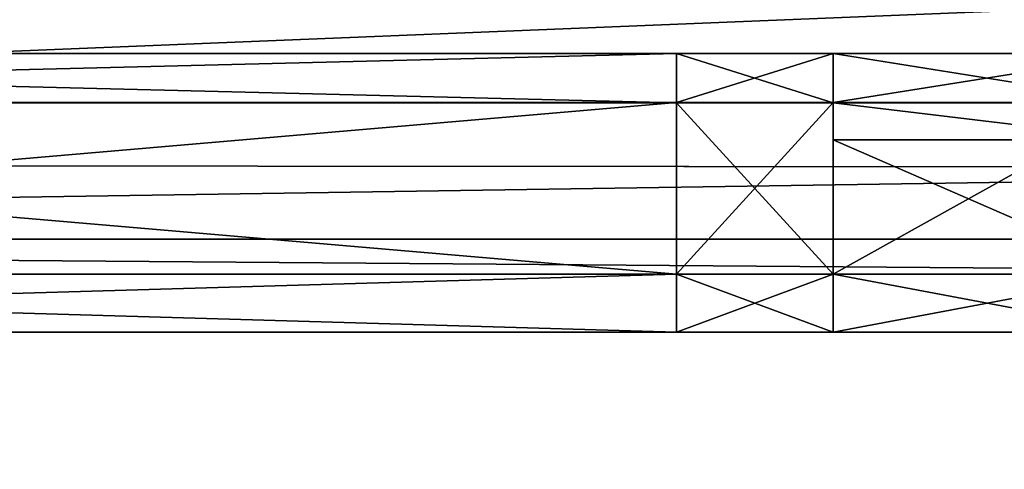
# Model space of a CAD drawing. Extents: x 0 to 31, y 0 to 21.2.
# Tile 205 of 256: x 16.4 to 19, y 4.2 to 5.4. Entities that reach past the tile are written whole.
import ezdxf

# ---------------------------------------------------------------- set-up
doc = ezdxf.new("R2010")
doc.units = 0
doc.header["$MEASUREMENT"] = 0
doc.layers.get('0').update_dxf_attribs({"color": 13, "linetype": 'CONTINUOUS'})
for name, color, linetype in [('CAST_IRON', 250, 'CONTINUOUS'), ('GALVANIZED_METAL', 252, 'CONTINUOUS'), ('GRATES', 250, 'CONTINUOUS')]:
    doc.layers.add(name, color=color, linetype=linetype)

# ---------------------------------------------------------------- blocks, each defined once
blk = doc.blocks.new('NGM5058UC_TRADECAD_DXF')
at = {"layer": 'CAST_IRON', "color": 0}
for p, q in [((-6.3957, -5.57645, 0.42515), (6.0136, -5.58635, 0.43355)), ((-6.3957, -5.57645, 0.42515), (6.0136, -5.58635, 0.43355)), ((-6.3929, -5.77405, 0.58145), (5.9703, -5.77405, 0.58145)), ((-6.3929, -5.77405, 0.58145), (5.9703, -5.77405, 0.58145))]:
    blk.add_line(p, q, dxfattribs=at)
at = {"layer": 'GRATES', "color": 0}
for p, q in [((2.5976, -5.28825, 0.70725), (-2.6253, -5.28825, 0.70725)), ((-2.6253, -5.28825, 0.98805), (2.5976, -5.28825, 0.98805)), ((-2.6253, -5.28825, 0.98805), (2.5976, -5.28825, 0.98805)), ((2.5976, -5.28825, 0.70725), (-2.6253, -5.28825, 0.70725)), ((2.5976, -5.41725, 0.70725), (2.5976, -5.28825, 0.70725)), ((2.5976, -5.41655, 0.98805), (2.5976, -5.28825, 0.98805)), ((2.5976, -5.28825, 0.98805), (3.0073, -5.28825, 0.98805)), ((2.5976, -5.28825, 0.98805), (3.0073, -5.28825, 0.98805)), ((2.5976, -5.28825, 0.98805), (2.5976, -5.28825, 0.70725)), ((2.5976, -5.28825, 0.70725), (3.0073, -5.28825, 0.70725)), ((2.5976, -5.41655, 0.98805), (2.5976, -5.28825, 0.98805)), ((2.5976, -5.28825, 0.70725), (3.0073, -5.28825, 0.70725)), ((2.5976, -5.41725, 0.70725), (2.5976, -5.28825, 0.70725)), ((2.5976, -5.28825, 0.98805), (2.5976, -5.28825, 0.70725)), ((3.0073, -5.41655, 0.98805), (3.0073, -5.28825, 0.98805)), ((3.0073, -5.28825, 0.98805), (3.8152, -5.28825, 0.98805)), ((3.0073, -5.28825, 0.98805), (3.8152, -5.28825, 0.98805)), ((3.0073, -5.28825, 0.98805), (3.0073, -5.28825, 0.70725)), ((3.0073, -5.28825, 0.70725), (3.8152, -5.28825, 0.70725)), ((3.0073, -5.41655, 0.98805), (3.0073, -5.28825, 0.98805)), ((3.0073, -5.28825, 0.98805), (3.0073, -5.28825, 0.70725)), ((3.0073, -5.28825, 0.70725), (3.8152, -5.28825, 0.70725)), ((3.0073, -5.28825, 0.70725), (3.0073, -5.41725, 0.70725)), ((3.0073, -5.28825, 0.70725), (3.0073, -5.41725, 0.70725)), ((2.5976, -5.41655, 0.98805), (-2.6253, -5.41715, 0.98805)), ((2.5976, -5.41655, 0.98805), (-2.6253, -5.41715, 0.98805)), ((-2.6253, -5.41725, 0.70725), (2.5976, -5.41725, 0.70725)), ((-2.6253, -5.41725, 0.70725), (2.5976, -5.41725, 0.70725)), ((2.5976, -5.86525, 0.98805), (2.5976, -5.41655, 0.98805)), ((2.5976, -5.41655, 0.98805), (3.0073, -5.41655, 0.98805)), ((2.5976, -5.41655, 0.98805), (3.0073, -5.41655, 0.98805)), ((2.5976, -5.86525, 0.98805), (2.5976, -5.41655, 0.98805)), ((2.5976, -5.41725, 0.70725), (3.0073, -5.41725, 0.70725)), ((3.0073, -5.41725, 0.59795), (2.5976, -5.41725, 0.59795)), ((2.5976, -5.41725, 0.59795), (2.5976, -5.86535, 0.59795)), ((2.5976, -5.41725, 0.70725), (3.0073, -5.41725, 0.70725)), ((2.5976, -5.41725, 0.70725), (2.5976, -5.41725, 0.59795)), ((3.0073, -5.41725, 0.59795), (2.5976, -5.41725, 0.59795)), ((2.5976, -5.41725, 0.70725), (2.5976, -5.41725, 0.59795)), ((2.5976, -5.41725, 0.70725), (2.5976, -5.86535, 0.70725)), ((2.5976, -5.41725, 0.59795), (2.5976, -5.86535, 0.59795)), ((2.5976, -5.41725, 0.70725), (2.5976, -5.86535, 0.70725)), ((3.0073, -5.86525, 0.98805), (3.0073, -5.41655, 0.98805)), ((3.0073, -5.41655, 0.98805), (3.8152, -5.41655, 0.98805)), ((3.0073, -5.41655, 0.98805), (3.8152, -5.41655, 0.98805)), ((3.0073, -5.86525, 0.98805), (3.0073, -5.41655, 0.98805)), ((3.8152, -5.41725, 0.30795), (3.0073, -5.41725, 0.30795)), ((3.0073, -5.41725, 0.30795), (3.0073, -5.51425, 0.30795)), ((3.0073, -5.41725, 0.70725), (3.8152, -5.41725, 0.70725)), ((3.0073, -5.86535, 0.59795), (3.0073, -5.41725, 0.59795)), ((3.0073, -5.41725, 0.70725), (3.8152, -5.41725, 0.70725)), ((3.0073, -5.41725, 0.70725), (3.0073, -5.41725, 0.59795)), ((3.0073, -5.41725, 0.59795), (3.8152, -5.41725, 0.59795)), ((3.0073, -5.41725, 0.70725), (3.0073, -5.41725, 0.59795)), ((3.0073, -5.41725, 0.30795), (3.0073, -5.51425, 0.30795)), ((3.0073, -5.41725, 0.30795), (3.0073, -5.41725, 0.59795)), ((3.0073, -5.86535, 0.59795), (3.0073, -5.41725, 0.59795)), ((3.0073, -5.41725, 0.59795), (3.8152, -5.41725, 0.59795)), ((3.0073, -5.41725, 0.30795), (3.0073, -5.41725, 0.59795)), ((3.8152, -5.41725, 0.30795), (3.0073, -5.41725, 0.30795)), ((3.0073, -5.51425, 0.30795), (3.8152, -5.51425, 0.30795)), ((3.0073, -5.86535, 0.59795), (3.0073, -5.51425, 0.30795)), ((3.0073, -5.51425, 0.30795), (3.8152, -5.51425, 0.30795)), ((3.0073, -5.86535, 0.59795), (3.0073, -5.51425, 0.30795)), ((2.5976, -5.86525, 0.98805), (-2.6253, -5.86535, 0.98805)), ((2.5976, -5.86525, 0.98805), (-2.6253, -5.86535, 0.98805)), ((2.5976, -5.86535, 0.70725), (-2.6253, -5.86535, 0.70725)), ((2.5976, -5.86535, 0.70725), (-2.6253, -5.86535, 0.70725)), ((3.0073, -5.86525, 0.98805), (2.5976, -5.86525, 0.98805)), ((2.5976, -6.01705, 0.98805), (2.5976, -5.86525, 0.98805)), ((3.0073, -5.86525, 0.98805), (2.5976, -5.86525, 0.98805)), ((2.5976, -6.01705, 0.98805), (2.5976, -5.86525, 0.98805)), ((2.5976, -6.01705, 0.70725), (2.5976, -5.86535, 0.70725)), ((2.5976, -5.86535, 0.59795), (3.0073, -5.86535, 0.59795)), ((3.0073, -5.86535, 0.70725), (2.5976, -5.86535, 0.70725)), ((2.5976, -6.01705, 0.70725), (2.5976, -5.86535, 0.70725)), ((3.0073, -5.86535, 0.70725), (2.5976, -5.86535, 0.70725)), ((2.5976, -5.86535, 0.59795), (3.0073, -5.86535, 0.59795)), ((2.5976, -5.86535, 0.59795), (2.5976, -5.86535, 0.70725)), ((2.5976, -5.86535, 0.59795), (2.5976, -5.86535, 0.70725)), ((3.8152, -5.86525, 0.98805), (3.0073, -5.86525, 0.98805)), ((3.0073, -6.01705, 0.98805), (3.0073, -5.86525, 0.98805)), ((3.8152, -5.86525, 0.98805), (3.0073, -5.86525, 0.98805)), ((3.0073, -6.01705, 0.98805), (3.0073, -5.86525, 0.98805)), ((3.8152, -5.86535, 0.70725), (3.0073, -5.86535, 0.70725)), ((3.0073, -5.86535, 0.70725), (3.0073, -6.01705, 0.70725)), ((3.0073, -5.86535, 0.70725), (3.0073, -6.01705, 0.70725)), ((3.8152, -5.86535, 0.70725), (3.0073, -5.86535, 0.70725)), ((3.8152, -5.86535, 0.59795), (3.0073, -5.86535, 0.59795)), ((3.0073, -5.86535, 0.59795), (3.0073, -5.86535, 0.70725)), ((3.0073, -5.86535, 0.59795), (3.0073, -5.86535, 0.70725)), ((3.8152, -5.86535, 0.59795), (3.0073, -5.86535, 0.59795)), ((2.5976, -6.01705, 0.98805), (-2.6253, -6.01675, 0.98805)), ((2.5976, -6.01705, 0.98805), (-2.6253, -6.01675, 0.98805)), ((-2.6253, -6.01725, 0.70725), (2.5976, -6.01705, 0.70725)), ((-2.6253, -6.01725, 0.70725), (2.5976, -6.01705, 0.70725)), ((2.5976, -6.01705, 0.98805), (3.0073, -6.01705, 0.98805)), ((3.0073, -6.01705, 0.70725), (2.5976, -6.01705, 0.70725)), ((2.5976, -6.01705, 0.70725), (2.5976, -6.01705, 0.98805)), ((3.0073, -6.01705, 0.70725), (2.5976, -6.01705, 0.70725)), ((2.5976, -6.01705, 0.98805), (3.0073, -6.01705, 0.98805)), ((2.5976, -6.01705, 0.70725), (2.5976, -6.01705, 0.98805)), ((3.0073, -6.01705, 0.98805), (3.0073, -6.01705, 0.70725)), ((3.0073, -6.01705, 0.98805), (3.8152, -6.01705, 0.98805)), ((3.8152, -6.01705, 0.70725), (3.0073, -6.01705, 0.70725)), ((3.0073, -6.01705, 0.98805), (3.0073, -6.01705, 0.70725)), ((3.8152, -6.01705, 0.70725), (3.0073, -6.01705, 0.70725)), ((3.0073, -6.01705, 0.98805), (3.8152, -6.01705, 0.98805))]:
    blk.add_line(p, q, dxfattribs=at)
at = {"layer": 'CAST_IRON', "color": 0}
mesh = blk.add_polyface(dxfattribs=at)
corners = [(6.1434, -5.06665, -0.01055), (-6.3957, -5.57645, 0.42515), (-6.4034, -5.06665, -0.01055), (6.0136, -5.58635, 0.43355)]
mesh.append_faces([[corners[k] for k in face] for face in [(0, 1, 2), (1, 0, 3)]], dxfattribs={"vtx0": -1, "color": 0})
mesh = blk.add_polyface(dxfattribs=at)
corners = [(6.0136, -5.58635, 0.43355), (-6.3929, -5.77405, 0.58145), (-6.3957, -5.57645, 0.42515)]
mesh.append_faces([[corners[k] for k in face] for face in [(0, 1, 2)]], dxfattribs={"color": 0})
mesh = blk.add_polyface(dxfattribs=at)
corners = [(6.0136, -5.58635, 0.43355), (5.9703, -5.77405, 0.58145), (-6.3929, -5.77405, 0.58145)]
mesh.append_faces([[corners[k] for k in face] for face in [(0, 1, 2)]], dxfattribs={"color": 0})
mesh = blk.add_polyface(dxfattribs=at)
corners = [(-6.3929, -5.77405, 0.58145), (6.2138, -5.87025, 0.58145), (-7.348, -9.18255, 0.58145), (5.9703, -5.77405, 0.58145)]
mesh.append_faces([[corners[k] for k in face] for face in [(0, 1, 2), (1, 0, 3)]], dxfattribs={"vtx0": -1, "color": 0})
mesh = blk.add_polyface(dxfattribs=at)
corners = [(6.3871, -5.99295, 0.58145), (-7.348, -9.18255, 0.58145), (6.2138, -5.87025, 0.58145)]
mesh.append_faces([[corners[k] for k in face] for face in [(0, 1, 2)]], dxfattribs={"color": 0})
mesh = blk.add_polyface(dxfattribs=at)
corners = [(6.4994, -6.14695, 0.58145), (-7.348, -9.18255, 0.58145), (6.3871, -5.99295, 0.58145)]
mesh.append_faces([[corners[k] for k in face] for face in [(0, 1, 2)]], dxfattribs={"color": 0})
mesh = blk.add_polyface(dxfattribs=at)
corners = [(6.5572, -6.27685, 0.57605), (-7.348, -9.18255, 0.58145), (6.4994, -6.14695, 0.58145)]
mesh.append_faces([[corners[k] for k in face] for face in [(0, 1, 2)]], dxfattribs={"color": 0})
mesh = blk.add_polyface(dxfattribs=at)
corners = [(6.5715, -6.39075, 0.58145), (-7.348, -9.18255, 0.58145), (6.5572, -6.27685, 0.57605)]
mesh.append_faces([[corners[k] for k in face] for face in [(0, 1, 2)]], dxfattribs={"color": 0})
at = {"layer": 'GALVANIZED_METAL', "color": 0}
mesh = blk.add_polyface(dxfattribs=at)
corners = [(-14.2165, -9.41305, -1.89865), (14.216, 9.40775, -1.89865), (-14.3866, -9.24295, -1.89865), (14.386, 9.23775, -1.89865)]
mesh.append_faces([[corners[k] for k in face] for face in [(0, 1, 2), (1, 0, 3)]], dxfattribs={"vtx0": -1, "color": 0})
mesh = blk.add_polyface(dxfattribs=at)
corners = [(14.216, 9.40775, -1.89865), (-14.2165, 9.40775, -1.89865), (-14.3866, -9.24295, -1.89865)]
mesh.append_faces([[corners[k] for k in face] for face in [(0, 1, 2)]], dxfattribs={"color": 0})
mesh = blk.add_polyface(dxfattribs=at)
corners = [(14.386, 9.23775, -1.89865), (-14.2165, -9.41305, -1.89865), (14.2159, -9.41295, -1.89865)]
mesh.append_faces([[corners[k] for k in face] for face in [(0, 1, 2)]], dxfattribs={"color": 0})
at = {"layer": 'GRATES', "color": 0}
mesh = blk.add_polyface(dxfattribs=at)
corners = [(2.5976, -5.41725, 0.70725), (-2.6253, -5.28825, 0.70725), (-2.6253, -5.41725, 0.70725), (2.5976, -5.28825, 0.70725)]
mesh.append_faces([[corners[k] for k in face] for face in [(0, 1, 2), (1, 0, 3)]], dxfattribs={"vtx0": -1, "color": 0})
mesh = blk.add_polyface(dxfattribs=at)
corners = [(2.5976, -5.28825, 0.98805), (-2.6253, -5.41715, 0.98805), (-2.6253, -5.28825, 0.98805), (2.5976, -5.41655, 0.98805)]
mesh.append_faces([[corners[k] for k in face] for face in [(0, 1, 2), (1, 0, 3)]], dxfattribs={"vtx0": -1, "color": 0})
mesh = blk.add_polyface(dxfattribs=at)
corners = [(2.5976, -5.28825, 0.98805), (-2.6253, -5.28825, 0.70725), (2.5976, -5.28825, 0.70725), (-2.6253, -5.28825, 0.98805)]
mesh.append_faces([[corners[k] for k in face] for face in [(0, 1, 2), (1, 0, 3)]], dxfattribs={"vtx0": -1, "color": 0})
mesh = blk.add_polyface(dxfattribs=at)
corners = [(3.0073, -5.28825, 0.98805), (2.5976, -5.41655, 0.98805), (2.5976, -5.28825, 0.98805), (3.0073, -5.41655, 0.98805)]
mesh.append_faces([[corners[k] for k in face] for face in [(0, 1, 2), (1, 0, 3)]], dxfattribs={"vtx0": -1, "color": 0})
mesh = blk.add_polyface(dxfattribs=at)
corners = [(3.0073, -5.28825, 0.98805), (2.5976, -5.28825, 0.70725), (3.0073, -5.28825, 0.70725), (2.5976, -5.28825, 0.98805)]
mesh.append_faces([[corners[k] for k in face] for face in [(0, 1, 2), (1, 0, 3)]], dxfattribs={"vtx0": -1, "color": 0})
mesh = blk.add_polyface(dxfattribs=at)
corners = [(3.0073, -5.41725, 0.70725), (2.5976, -5.28825, 0.70725), (2.5976, -5.41725, 0.70725), (3.0073, -5.28825, 0.70725)]
mesh.append_faces([[corners[k] for k in face] for face in [(0, 1, 2), (1, 0, 3)]], dxfattribs={"vtx0": -1, "color": 0})
mesh = blk.add_polyface(dxfattribs=at)
corners = [(3.8152, -5.28825, 0.98805), (3.0073, -5.41655, 0.98805), (3.0073, -5.28825, 0.98805), (3.8152, -5.41655, 0.98805)]
mesh.append_faces([[corners[k] for k in face] for face in [(0, 1, 2), (1, 0, 3)]], dxfattribs={"vtx0": -1, "color": 0})
mesh = blk.add_polyface(dxfattribs=at)
corners = [(3.8152, -5.28825, 0.98805), (3.0073, -5.28825, 0.70725), (3.8152, -5.28825, 0.70725), (3.0073, -5.28825, 0.98805)]
mesh.append_faces([[corners[k] for k in face] for face in [(0, 1, 2), (1, 0, 3)]], dxfattribs={"vtx0": -1, "color": 0})
mesh = blk.add_polyface(dxfattribs=at)
corners = [(3.8152, -5.41725, 0.70725), (3.0073, -5.28825, 0.70725), (3.0073, -5.41725, 0.70725), (3.8152, -5.28825, 0.70725)]
mesh.append_faces([[corners[k] for k in face] for face in [(0, 1, 2), (1, 0, 3)]], dxfattribs={"vtx0": -1, "color": 0})
mesh = blk.add_polyface(dxfattribs=at)
corners = [(2.5976, -5.41655, 0.98805), (-2.6253, -5.86535, 0.98805), (-2.6253, -5.41715, 0.98805), (2.5976, -5.86525, 0.98805)]
mesh.append_faces([[corners[k] for k in face] for face in [(0, 1, 2), (1, 0, 3)]], dxfattribs={"vtx0": -1, "color": 0})
mesh = blk.add_polyface(dxfattribs=at)
corners = [(2.5976, -5.86535, 0.70725), (-2.6253, -5.41725, 0.70725), (-2.6253, -5.86535, 0.70725), (2.5976, -5.41725, 0.70725)]
mesh.append_faces([[corners[k] for k in face] for face in [(0, 1, 2), (1, 0, 3)]], dxfattribs={"vtx0": -1, "color": 0})
mesh = blk.add_polyface(dxfattribs=at)
corners = [(3.0073, -5.41655, 0.98805), (2.5976, -5.86525, 0.98805), (2.5976, -5.41655, 0.98805), (3.0073, -5.86525, 0.98805)]
mesh.append_faces([[corners[k] for k in face] for face in [(0, 1, 2), (1, 0, 3)]], dxfattribs={"vtx0": -1, "color": 0})
mesh = blk.add_polyface(dxfattribs=at)
corners = [(3.0073, -5.86535, 0.59795), (2.5976, -5.41725, 0.59795), (2.5976, -5.86535, 0.59795), (3.0073, -5.41725, 0.59795)]
mesh.append_faces([[corners[k] for k in face] for face in [(0, 1, 2), (1, 0, 3)]], dxfattribs={"vtx0": -1, "color": 0})
mesh = blk.add_polyface(dxfattribs=at)
corners = [(3.0073, -5.41725, 0.70725), (2.5976, -5.41725, 0.59795), (3.0073, -5.41725, 0.59795), (2.5976, -5.41725, 0.70725)]
mesh.append_faces([[corners[k] for k in face] for face in [(0, 1, 2), (1, 0, 3)]], dxfattribs={"vtx0": -1, "color": 0})
mesh = blk.add_polyface(dxfattribs=at)
corners = [(2.5976, -5.41725, 0.59795), (2.5976, -5.86535, 0.70725), (2.5976, -5.86535, 0.59795), (2.5976, -5.41725, 0.70725)]
mesh.append_faces([[corners[k] for k in face] for face in [(0, 1, 2), (1, 0, 3)]], dxfattribs={"vtx0": -1, "color": 0})
mesh = blk.add_polyface(dxfattribs=at)
corners = [(3.8152, -5.41655, 0.98805), (3.0073, -5.86525, 0.98805), (3.0073, -5.41655, 0.98805), (3.8152, -5.86525, 0.98805)]
mesh.append_faces([[corners[k] for k in face] for face in [(0, 1, 2), (1, 0, 3)]], dxfattribs={"vtx0": -1, "color": 0})
mesh = blk.add_polyface(dxfattribs=at)
corners = [(3.8152, -5.51425, 0.30795), (3.0073, -5.41725, 0.30795), (3.0073, -5.51425, 0.30795), (3.8152, -5.41725, 0.30795)]
mesh.append_faces([[corners[k] for k in face] for face in [(0, 1, 2), (1, 0, 3)]], dxfattribs={"vtx0": -1, "color": 0})
mesh = blk.add_polyface(dxfattribs=at)
corners = [(3.8152, -5.41725, 0.70725), (3.0073, -5.41725, 0.59795), (3.8152, -5.41725, 0.59795), (3.0073, -5.41725, 0.70725)]
mesh.append_faces([[corners[k] for k in face] for face in [(0, 1, 2), (1, 0, 3)]], dxfattribs={"vtx0": -1, "color": 0})
mesh = blk.add_polyface(dxfattribs=at)
corners = [(3.0073, -5.51425, 0.30795), (3.0073, -5.41725, 0.59795), (3.0073, -5.86535, 0.59795), (3.0073, -5.41725, 0.30795)]
mesh.append_faces([[corners[k] for k in face] for face in [(0, 1, 2), (1, 0, 3)]], dxfattribs={"vtx0": -1, "color": 0})
mesh = blk.add_polyface(dxfattribs=at)
corners = [(3.8152, -5.41725, 0.59795), (3.0073, -5.41725, 0.30795), (3.8152, -5.41725, 0.30795), (3.0073, -5.41725, 0.59795)]
mesh.append_faces([[corners[k] for k in face] for face in [(0, 1, 2), (1, 0, 3)]], dxfattribs={"vtx0": -1, "color": 0})
mesh = blk.add_polyface(dxfattribs=at)
corners = [(3.8152, -5.86535, 0.59795), (3.0073, -5.51425, 0.30795), (3.0073, -5.86535, 0.59795), (3.8152, -5.51425, 0.30795)]
mesh.append_faces([[corners[k] for k in face] for face in [(0, 1, 2), (1, 0, 3)]], dxfattribs={"vtx0": -1, "color": 0})
mesh = blk.add_polyface(dxfattribs=at)
corners = [(2.5976, -5.86525, 0.98805), (-2.6253, -6.01675, 0.98805), (-2.6253, -5.86535, 0.98805), (2.5976, -6.01705, 0.98805)]
mesh.append_faces([[corners[k] for k in face] for face in [(0, 1, 2), (1, 0, 3)]], dxfattribs={"vtx0": -1, "color": 0})
mesh = blk.add_polyface(dxfattribs=at)
corners = [(2.5976, -6.01705, 0.70725), (-2.6253, -5.86535, 0.70725), (-2.6253, -6.01725, 0.70725), (2.5976, -5.86535, 0.70725)]
mesh.append_faces([[corners[k] for k in face] for face in [(0, 1, 2), (1, 0, 3)]], dxfattribs={"vtx0": -1, "color": 0})
mesh = blk.add_polyface(dxfattribs=at)
corners = [(3.0073, -5.86525, 0.98805), (2.5976, -6.01705, 0.98805), (2.5976, -5.86525, 0.98805), (3.0073, -6.01705, 0.98805)]
mesh.append_faces([[corners[k] for k in face] for face in [(0, 1, 2), (1, 0, 3)]], dxfattribs={"vtx0": -1, "color": 0})
mesh = blk.add_polyface(dxfattribs=at)
corners = [(3.0073, -6.01705, 0.70725), (2.5976, -5.86535, 0.70725), (2.5976, -6.01705, 0.70725), (3.0073, -5.86535, 0.70725)]
mesh.append_faces([[corners[k] for k in face] for face in [(0, 1, 2), (1, 0, 3)]], dxfattribs={"vtx0": -1, "color": 0})
mesh = blk.add_polyface(dxfattribs=at)
corners = [(2.5976, -5.86535, 0.70725), (3.0073, -5.86535, 0.59795), (2.5976, -5.86535, 0.59795), (3.0073, -5.86535, 0.70725)]
mesh.append_faces([[corners[k] for k in face] for face in [(0, 1, 2), (1, 0, 3)]], dxfattribs={"vtx0": -1, "color": 0})
mesh = blk.add_polyface(dxfattribs=at)
corners = [(3.8152, -5.86525, 0.98805), (3.0073, -6.01705, 0.98805), (3.0073, -5.86525, 0.98805), (3.8152, -6.01705, 0.98805)]
mesh.append_faces([[corners[k] for k in face] for face in [(0, 1, 2), (1, 0, 3)]], dxfattribs={"vtx0": -1, "color": 0})
mesh = blk.add_polyface(dxfattribs=at)
corners = [(3.8152, -6.01705, 0.70725), (3.0073, -5.86535, 0.70725), (3.0073, -6.01705, 0.70725), (3.8152, -5.86535, 0.70725)]
mesh.append_faces([[corners[k] for k in face] for face in [(0, 1, 2), (1, 0, 3)]], dxfattribs={"vtx0": -1, "color": 0})
mesh = blk.add_polyface(dxfattribs=at)
corners = [(3.0073, -5.86535, 0.70725), (3.8152, -5.86535, 0.59795), (3.0073, -5.86535, 0.59795), (3.8152, -5.86535, 0.70725)]
mesh.append_faces([[corners[k] for k in face] for face in [(0, 1, 2), (1, 0, 3)]], dxfattribs={"vtx0": -1, "color": 0})
mesh = blk.add_polyface(dxfattribs=at)
corners = [(-2.6253, -6.01675, 0.98805), (2.5976, -6.01705, 0.70725), (-2.6253, -6.01725, 0.70725)]
mesh.append_faces([[corners[k] for k in face] for face in [(0, 1, 2)]], dxfattribs={"color": 0})
mesh = blk.add_polyface(dxfattribs=at)
corners = [(2.5976, -6.01705, 0.98805), (2.5976, -6.01705, 0.70725), (-2.6253, -6.01675, 0.98805)]
mesh.append_faces([[corners[k] for k in face] for face in [(0, 1, 2)]], dxfattribs={"color": 0})
mesh = blk.add_polyface(dxfattribs=at)
corners = [(2.5976, -6.01705, 0.98805), (3.0073, -6.01705, 0.70725), (2.5976, -6.01705, 0.70725), (3.0073, -6.01705, 0.98805)]
mesh.append_faces([[corners[k] for k in face] for face in [(0, 1, 2), (1, 0, 3)]], dxfattribs={"vtx0": -1, "color": 0})
mesh = blk.add_polyface(dxfattribs=at)
corners = [(3.0073, -6.01705, 0.98805), (3.8152, -6.01705, 0.70725), (3.0073, -6.01705, 0.70725), (3.8152, -6.01705, 0.98805)]
mesh.append_faces([[corners[k] for k in face] for face in [(0, 1, 2), (1, 0, 3)]], dxfattribs={"vtx0": -1, "color": 0})
blk = doc.blocks.new('NGM5058UC_TRADECAD_DWG')
at = {"color": 0}
blk.add_blockref('NGM5058UC_TRADECAD_DXF', (15.5194, 10.62185, 1.89865), dxfattribs=at)

msp = doc.modelspace()

# ---------------------------------------------------------------- block references
at = {"color": 0}
msp.add_blockref('NGM5058UC_TRADECAD_DWG', (0, 0), dxfattribs=at)

doc.saveas('drawing.dxf')
